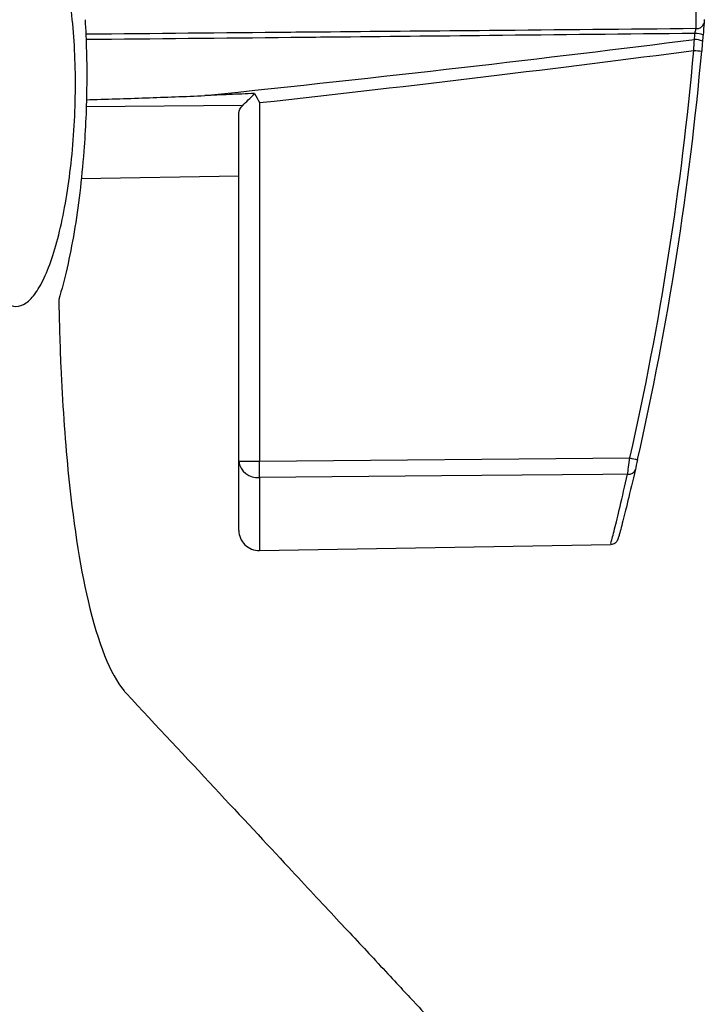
# Model space of a CAD drawing. Header units: millimetres. Extents: x -117 to 444, y -157 to 472.
# Tile 51 of 160: x 122.47 to 130.94, y 108.07 to 120.25. Entities that reach past the tile are written whole.
import ezdxf

# ---------------------------------------------------------------- set-up
doc = ezdxf.new("R2010")
doc.units = ezdxf.units.MM

msp = doc.modelspace()

# ---------------------------------------------------------------- linework, layer by layer
at = {"color": 7, "linetype": 'Continuous', "lineweight": 25}
for p, q in [((125.23, 119.194), (123.289, 119.177)), ((125.437, 119.228), (125.437, 114.792)), ((125.183, 114.794), (125.183, 119.095)), ((123.23, 118.288), (125.183, 118.323)), ((125.183, 113.937), (125.183, 114.794)), ((125.437, 114.792), (130.02, 114.834)), ((125.437, 114.591), (125.437, 113.687)), ((125.437, 113.687), (129.786, 113.763))]:
    msp.add_line(p, q, dxfattribs=at)
at = {"color": 7, "linetype": 'Continuous', "lineweight": 25, "flags": 128}
msp.add_lwpolyline([(129.992, 114.631), (129.687, 114.628), (127.688, 114.611), (125.437, 114.591)], dxfattribs=at)
at = {"color": 7, "linetype": 'Continuous', "lineweight": 25}
for centre, radius, start, end in [((130.853, 120.232), 0.0871, 260.3025, 344.9636), ((130.827, 119.795), 0.214, 64.2997, 91.8528), ((130.833, 119.866), 0.218, 64.8827, 91.8237), ((131.306, 125.176), 5.325, 264.667, 265.7237), ((125.373, 125.205), 10.413, 268.9543, 270.3539), ((125.412, 114.821), 0.231, 186.6957, 276.1743), ((116.111, 114.692), 9.326, 359.3818, 0.6182), ((132.559, 125.931), 11.385, 257.1127, 257.6067), ((130.005, 114.717), 0.0873, 261.5943, 341.9071), ((125.433, 113.937), 0.25, 180, 271)]:
    msp.add_arc(centre, radius, start, end, dxfattribs=at)
for centre, major_axis, ratio, start_param, end_param in [((-1345.826, 123.139), (1489.539, 0.154), 0.016783, 6.123497, 6.151515), ((-1345.809, 123.132), (1489.539, 0.16), 0.017455, 6.1263, 6.15138), ((92.935, 123.231), (29.125, 24.449), 0.999891, 5.36212, 5.496396), ((92.933, 123.232), (29.208, 24.506), 0.999891, 5.362344, 5.49662)]:
    msp.add_ellipse(centre, major_axis=major_axis, ratio=ratio, start_param=start_param, end_param=end_param, dxfattribs=at)
for points, knots in [([(123.161, 119.533), (123.162, 119.376), (123.159, 119.219), (123.145, 118.904), (123.134, 118.745), (123.104, 118.436), (123.085, 118.287), (123.041, 117.999), (123.016, 117.861), (122.959, 117.606), (122.928, 117.487), (122.861, 117.27), (122.826, 117.174), (122.751, 117.007), (122.712, 116.935), (122.632, 116.821), (122.591, 116.778), (122.509, 116.721), (122.466, 116.706), (122.384, 116.707), (122.344, 116.722), (122.264, 116.781), (122.225, 116.826), (122.152, 116.942), (122.118, 117.014), (122.053, 117.186), (122.023, 117.284), (121.984, 117.448), (121.972, 117.505), (121.949, 117.626), (121.938, 117.689), (121.91, 117.886), (121.895, 118.024), (121.873, 118.314), (121.866, 118.468), (121.863, 118.778), (121.865, 118.935), (121.88, 119.252), (121.891, 119.41), (121.923, 119.717), (121.943, 119.869), (121.991, 120.157), (122.018, 120.293), (122.078, 120.548), (122.112, 120.668), (122.183, 120.883), (122.22, 120.979), (122.338, 121.232), (122.422, 121.347), (122.548, 121.435), (122.59, 121.45), (122.672, 121.45), (122.713, 121.435), (122.79, 121.377), (122.827, 121.333), (122.898, 121.217), (122.931, 121.144), (122.991, 120.973), (123.019, 120.876), (123.055, 120.711), (123.066, 120.653), (123.087, 120.531), (123.097, 120.469), (123.122, 120.274), (123.135, 120.136), (123.154, 119.841), (123.159, 119.689), (123.161, 119.533)], [0, 0, 0, 0, 0.03125, 0.03125, 0.0625, 0.0625, 0.09375, 0.09375, 0.125, 0.125, 0.15625, 0.15625, 0.1875, 0.1875, 0.21875, 0.21875, 0.25, 0.25, 0.28125, 0.28125, 0.3125, 0.3125, 0.34375, 0.34375, 0.375, 0.375, 0.40625, 0.40625, 0.421875, 0.421875, 0.4375, 0.4375, 0.46875, 0.46875, 0.5, 0.5, 0.53125, 0.53125, 0.5625, 0.5625, 0.59375, 0.59375, 0.625, 0.625, 0.65625, 0.65625, 0.6875, 0.6875, 0.75, 0.75, 0.78125, 0.78125, 0.8125, 0.8125, 0.84375, 0.84375, 0.875, 0.875, 0.90625, 0.90625, 0.921875, 0.921875, 0.9375, 0.9375, 0.96875, 0.96875, 1, 1, 1, 1]), ([(130.839, 120.147), (130.839, 120.174), (130.84, 120.215), (130.841, 120.292), (130.842, 120.328), (130.842, 120.349)], [0, 0, 0, 0, 0.5, 0.5, 1, 1, 1, 1]), ([(123.28, 120.254), (123.296, 119.998), (123.303, 119.728), (123.298, 119.177), (123.286, 118.901), (123.265, 118.626)], [0, 0, 0, 0, 0.5, 0.5, 1, 1, 1, 1]), ([(130.941, 120.256), (130.941, 120.255), (130.941, 120.254), (130.941, 120.253), (130.941, 120.251), (130.941, 120.249), (130.94, 120.246), (130.94, 120.243), (130.94, 120.24), (130.94, 120.237), (130.94, 120.234), (130.939, 120.23), (130.939, 120.227), (130.939, 120.224), (130.938, 120.221), (130.938, 120.218), (130.938, 120.215), (130.938, 120.212), (130.938, 120.21)], [0, 0, 0, 0, 0.0000073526, 0.0000073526, 0.0000073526, 0.0000272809, 0.0000272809, 0.0000272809, 0.0000472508, 0.0000472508, 0.0000472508, 0.0000672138, 0.0000672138, 0.0000672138, 0.0000871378, 0.0000871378, 0.0000871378, 0.0001070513, 0.0001070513, 0.0001070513, 0.0001070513]), ([(123.288, 120.078), (124.134, 120.085), (125.143, 120.095), (126.809, 120.11), (128.48, 120.125), (129.987, 120.139), (130.839, 120.147)], [0, 0, 0, 0, 0.336129, 0.401211, 0.661538, 1, 1, 1, 1]), ([(130.826, 120.084), (130.827, 120.09), (130.828, 120.096), (130.83, 120.102), (130.831, 120.11), (130.833, 120.118), (130.835, 120.126), (130.836, 120.134), (130.838, 120.141), (130.839, 120.147)], [0, 0, 0, 0, 0.0000367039, 0.0000367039, 0.0000367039, 0.0000885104, 0.0000885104, 0.0000885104, 0.0001400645, 0.0001400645, 0.0001400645, 0.0001400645]), ([(130.826, 120.084), (129.979, 120.075), (128.476, 120.059), (126.809, 120.042), (125.145, 120.025), (124.136, 120.015), (123.291, 120.007)], [0, 0, 0, 0, 0.337391, 0.598269, 0.663489, 1, 1, 1, 1]), ([(123.293, 119.264), (123.539, 119.271), (124.029, 119.286), (124.518, 119.305), (124.762, 119.315)], [0, 0, 0, 0, 0.503011, 1, 1, 1, 1]), ([(125.378, 119.341), (125.273, 119.336), (125.168, 119.332), (125.063, 119.328), (124.962, 119.323), (124.862, 119.319), (124.762, 119.315)], [0, 0, 0, 0, 0.000631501, 0.000631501, 0.000631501, 0.0012342, 0.0012342, 0.0012342, 0.0012342]), ([(123.265, 118.626), (123.251, 118.452), (123.235, 118.281), (123.195, 117.947), (123.171, 117.784), (123.119, 117.473), (123.089, 117.324), (123.026, 117.045), (122.992, 116.915), (122.955, 116.793)], [0, 0, 0, 0, 0.25, 0.25, 0.5, 0.5, 0.75, 0.75, 1, 1, 1, 1]), ([(122.955, 116.793), (122.96, 116.512), (122.982, 115.789), (123.072, 114.444), (123.309, 112.869), (123.601, 112.136), (123.78, 111.932), (123.789, 111.923)], [0.90090696, 0.90090696, 0.90090696, 0.90090696, 0.91065995, 0.92628495, 0.94972245, 0.9770662, 0.97850299, 0.97850299, 0.97850299, 0.97850299]), ([(129.785, 113.776), (129.786, 113.777), (129.787, 113.78), (129.827, 113.936), (129.894, 114.209), (129.959, 114.489), (129.992, 114.631)], [0, 0, 0, 0, 0.189748, 0.462684, 0.727541, 1, 1, 1, 1]), ([(130.088, 114.69), (130.056, 114.554), (129.99, 114.278), (129.925, 114.018), (129.889, 113.879), (129.886, 113.871), (129.886, 113.87)], [0, 0, 0, 0, 0.317599, 0.644257, 0.961751, 1, 1, 1, 1]), ([(129.786, 113.765), (129.791, 113.765), (129.806, 113.765), (129.827, 113.774), (129.846, 113.787), (129.859, 113.801), (129.867, 113.813), (129.871, 113.82), (129.873, 113.826), (129.875, 113.831), (129.878, 113.839), (129.879, 113.842), (129.884, 113.861), (129.886, 113.87)], [0, 0, 0, 0, 0.028477, 0.078244, 0.120279, 0.15551, 0.182651, 0.203621, 0.22714, 0.265597, 0.354729, 0.710213, 1, 1, 1, 1]), ([(123.789, 111.923), (124.165, 111.519), (124.917, 110.713), (125.76, 109.809), (126.412, 109.11), (126.924, 108.561), (127.331, 108.124), (127.569, 107.869), (127.681, 107.749), (127.645, 107.788), (127.644, 107.789)], [0, 0, 0, 0, 0.155686, 0.311156, 0.433471, 0.556189, 0.702961, 0.850275, 0.997869, 1, 1, 1, 1])]:
    msp.add_open_spline(points, degree=3, knots=knots, dxfattribs=at)
for points in [[(130.938, 120.21), (130.935, 120.172), (130.93, 120.117), (130.926, 120.063)], [(130.811, 119.874), (130.814, 119.919), (130.817, 119.964), (130.82, 120.009)], [(130.82, 120.009), (130.822, 120.034), (130.824, 120.059), (130.826, 120.084)], [(130.919, 119.988), (130.916, 119.947), (130.912, 119.906), (130.909, 119.866)], [(130.926, 120.063), (130.924, 120.038), (130.921, 120.013), (130.919, 119.988)], [(125.23, 119.194), (125.271, 119.233), (125.324, 119.286), (125.378, 119.341)], [(125.378, 119.341), (125.398, 119.303), (125.417, 119.266), (125.437, 119.228)], [(125.183, 119.095), (125.183, 119.129), (125.199, 119.163), (125.23, 119.194)], [(129.992, 114.631), (129.999, 114.677), (130.009, 114.754), (130.02, 114.834)], [(130.116, 114.812), (130.105, 114.764), (130.094, 114.718), (130.088, 114.69)]]:
    msp.add_open_spline(points, degree=3, dxfattribs=at)

doc.saveas('drawing.dxf')
